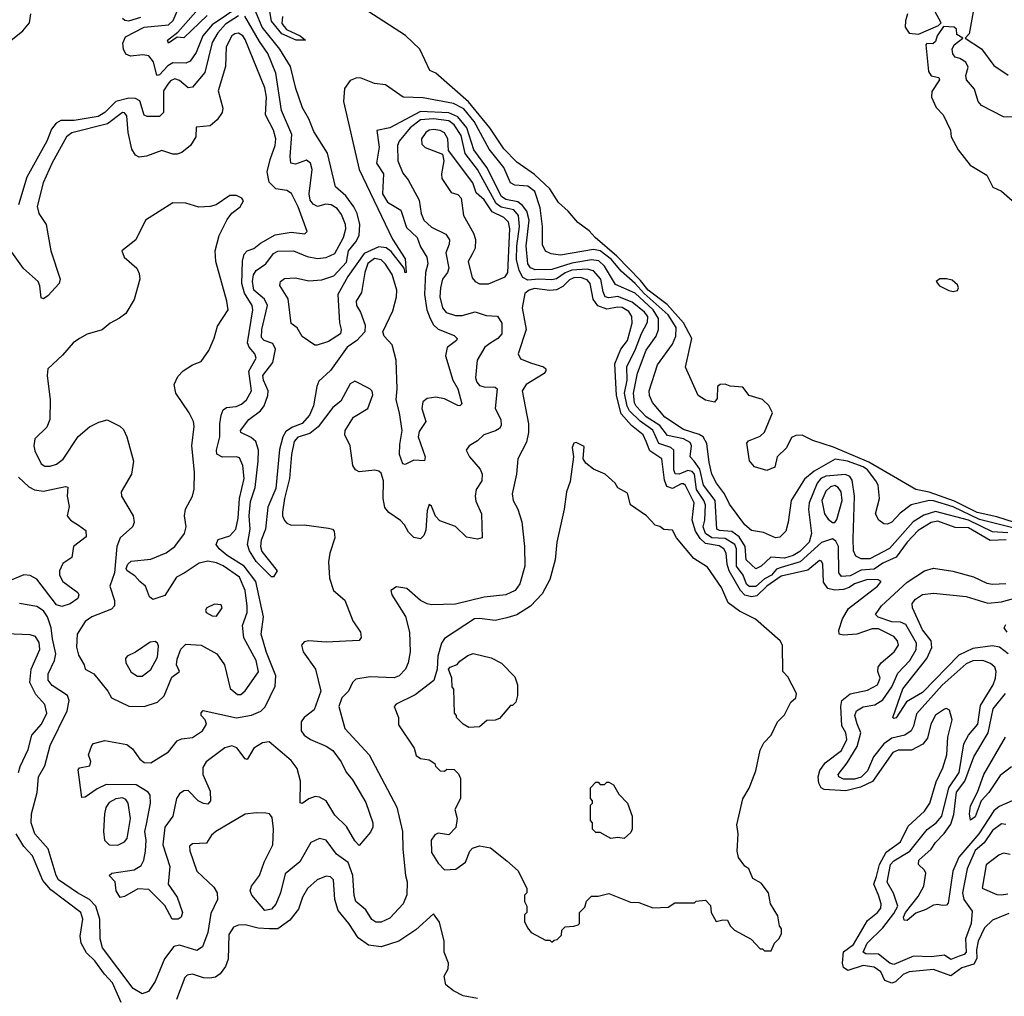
# Model space of a CAD drawing. Extents: x 2206940 to 2356632, y 511582 to 673215.
# Tile 108 of 228: x 2332507 to 2336999, y 538523 to 542979. Entities that reach past the tile are written whole.
import ezdxf

# ---------------------------------------------------------------- set-up
doc = ezdxf.new("R2010")
doc.units = 0

msp = doc.modelspace()

# ---------------------------------------------------------------- linework, layer by layer
at = {"layer": '0CON10XD'}
for points in [[(2333515, 543043.7), (2333384.9, 542955.1), (2333342, 542905), (2333311.4, 542828.6), (2333285, 542790), (2333265, 542780), (2333205, 542782.1), (2333182.3, 542767.7), (2333145, 542727.2), (2333135, 542723.8), (2333130, 542730), (2333117, 542787), (2333095, 542813.8), (2333068, 542818), (2333012.8, 542812.8), (2332991.4, 542821.4), (2332980.8, 542845), (2332977.4, 542872.6), (2332989.9, 542900.1), (2333075, 542944.6), (2333185, 542955.8), (2333206, 542975), (2333225, 543018.4)], [(2333362.2, 542997.8), (2333255, 542896), (2333225, 542898.5), (2333185, 542872.5), (2333181.1, 542885), (2333228.3, 542921.7), (2333345, 543054.3)], [(2332465.9, 542884.1), (2332521.4, 542928.6), (2332551.9, 542965), (2332557.8, 543005)], [(2333505, 542996.4), (2333445, 542957.8), (2333411, 542919), (2333384.5, 542875), (2333351.8, 542738.2), (2333295, 542670.4), (2333275, 542668.4), (2333235, 542701.2), (2333215, 542709.7), (2333195, 542700), (2333182, 542685), (2333162.5, 542655), (2333162.4, 542555), (2333145, 542537.8), (2333087.9, 542537.9), (2333075, 542543.5), (2333055, 542608.7), (2333035, 542619.7), (2333005, 542620.7), (2332945, 542606.1), (2332895, 542555.5), (2332865, 542538), (2332755, 542518.9), (2332695, 542519.2), (2332673, 542507), (2332651.2, 542478.8), (2332631, 542425), (2332539.4, 542260.6), (2332501.8, 542135)], [(2332975, 542985.7), (2332986.8, 542976.8), (2333004.4, 542974.4), (2333059.9, 542990.1)], [(2336309.5, 540610.5), (2336315.5, 540805.5), (2336305, 540877.8), (2336294.5, 540894.5), (2336273.8, 540903.8), (2336185, 540896.5), (2336161.6, 540885), (2336145, 540863.8), (2336108.2, 540775), (2336104.5, 540744.5), (2336119.3, 540635), (2336108.8, 540595), (2336065, 540553.3), (2336035, 540533.9), (2335995, 540521.5), (2335934, 540526), (2335890, 540485), (2335865, 540472.9), (2335821.5, 540515), (2335816.9, 540575), (2335789.5, 540619.5), (2335755, 540643.6), (2335698.7, 540648.7), (2335686.8, 540655), (2335679.3, 540785), (2335625.8, 540855.8), (2335608.9, 540928.9), (2335584.3, 540964.3), (2335565.8, 540985), (2335571.7, 541035), (2335565, 541050.3), (2335535, 541066.4), (2335461.2, 541081.2), (2335426.8, 541126.8), (2335365, 541167.6), (2335319.1, 541215), (2335311.6, 541231.6), (2335307.5, 541275), (2335325, 541366.5), (2335365, 541470.6), (2335410, 541535), (2335421.3, 541565), (2335420.8, 541615), (2335396.5, 541655), (2335315, 541731.6), (2335225, 541770.6), (2335174.7, 541854.7), (2335148.2, 541878.2), (2335115, 541882.8), (2335025, 541868.5), (2334935, 541838.6), (2334858, 541838), (2334837.2, 541847.2), (2334824.4, 541865), (2334817.4, 541947.4), (2334831.3, 542065), (2334819.5, 542105), (2334800.9, 542130.9), (2334778.4, 542148.4), (2334725, 542158.6), (2334705, 542172.4), (2334637.2, 542305), (2334578.6, 542385), (2334545.8, 542485.8), (2334505.6, 542535.6), (2334465, 542553.6), (2334335, 542560.4), (2334195.6, 542485.6), (2334136.1, 542473.9), (2334147, 542397), (2334134.8, 542325), (2334166.7, 542275), (2334162.3, 542185), (2334185, 542145.8), (2334245, 542109.6), (2334270.9, 542030.9), (2334320, 541985), (2334335, 541943.1), (2334364.4, 541895), (2334368, 541865), (2334358.4, 541825), (2334354, 541725), (2334364.5, 541655), (2334378.8, 541615), (2334395, 541587.1), (2334415, 541567.6), (2334488.5, 541538.5), (2334502.2, 541525), (2334499.1, 541515), (2334456.7, 541483.3), (2334448.5, 541445), (2334481.9, 541335), (2334506, 541295), (2334523.7, 541226.3), (2334515, 541216.7), (2334505, 541218.2), (2334445, 541248.7), (2334405, 541257.3), (2334365, 541250.9), (2334345, 541235.6), (2334341.8, 541205), (2334358.9, 541145), (2334329.3, 541100.7), (2334324.2, 541075), (2334355.7, 540984.3), (2334354.1, 540965.9), (2334305, 540969.1), (2334265, 540949.5), (2334255, 540952.9), (2334239.6, 540995), (2334240.8, 541040.8), (2334251.6, 541105), (2334240, 541185), (2334223.7, 541245), (2334228.3, 541295), (2334224.5, 541425), (2334205.6, 541495), (2334169.6, 541535), (2334163.8, 541555), (2334209.4, 541650.6), (2334226.2, 541715), (2334227.4, 541745), (2334206.4, 541816.4), (2334175, 541863.5), (2334155, 541882.9), (2334125, 541889.2), (2334095, 541866.9), (2334080.4, 541825), (2334065.7, 541735), (2334041.5, 541695), (2334043, 541675), (2334061, 541645), (2334082.1, 541585), (2334080.7, 541555), (2334044.3, 541515.7), (2333999.8, 541485), (2333925, 541377.9), (2333870.8, 541329.2), (2333861.5, 541305), (2333846.7, 541216.7), (2333828.9, 541175), (2333795, 541136.8), (2333750.7, 541119.3), (2333720.6, 541099.4), (2333707.3, 541075), (2333692.4, 541017.6), (2333675, 540840), (2333639, 540755), (2333628, 540655), (2333608.7, 540605), (2333605.8, 540575.8), (2333612, 540552), (2333681.2, 540465), (2333665, 540437.5), (2333655, 540436.7), (2333585, 540506.7), (2333554.4, 540555), (2333546.1, 540585), (2333558.4, 540655), (2333553.6, 540715), (2333559.3, 540780.7), (2333581.2, 540845), (2333594.9, 540965), (2333596.1, 541015), (2333584.5, 541054.5), (2333563.1, 541073.1), (2333515.7, 541095), (2333514.6, 541105), (2333552.5, 541155), (2333605, 541193.7), (2333622.2, 541217.8), (2333639.2, 541265), (2333640, 541285), (2333618.3, 541335), (2333616.5, 541355), (2333660.7, 541415), (2333674, 541475), (2333661.2, 541501.2), (2333621.2, 541515), (2333609.4, 541529.4), (2333611.1, 541565), (2333637, 541675), (2333623.6, 541703.6), (2333574.3, 541745), (2333569.1, 541785), (2333572.6, 541815), (2333585.2, 541835), (2333629.4, 541865), (2333665, 541911.6), (2333685, 541923), (2333755, 541923.8), (2333818.8, 541898.8), (2333865, 541889.4), (2333905, 541894.4), (2333945, 541912.8), (2333983.4, 541985), (2333994.1, 542024.1), (2333992.3, 542045), (2333975, 542089.6), (2333955, 542117.5), (2333928.1, 542135), (2333903.1, 542136.9), (2333865, 542126), (2333845, 542136.8), (2333831.9, 542155), (2333827, 542185), (2333841.1, 542295), (2333833.8, 542325), (2333815, 542337.5), (2333765, 542319.1), (2333743.5, 542325), (2333740.6, 542355), (2333748.3, 542455), (2333701, 542565), (2333674.8, 542735), (2333639, 542825), (2333600.2, 542880.2), (2333534.2, 542995)], [(2337055, 540655.6), (2336885, 540698), (2336765, 540756.2), (2336675, 540784.2), (2336655.1, 540784.9), (2336573.8, 540765), (2336522.9, 540727.1), (2336485, 540686.4), (2336465, 540676.7), (2336448.3, 540678.3), (2336425.4, 540695.4), (2336410.9, 540725), (2336429.2, 540795), (2336422.5, 540855), (2336412.5, 540875), (2336373.7, 540925), (2336355, 540939.6), (2336282.9, 540965), (2336226.4, 540973.6), (2336130.6, 540919.4), (2336087.1, 540882.9), (2336025.7, 540785), (2336012.9, 540687.1), (2336001.1, 540645), (2335975, 540617.5), (2335955, 540614.2), (2335899.8, 540639.8), (2335845, 540649.1), (2335815, 540674.6), (2335745, 540768.8), (2335722.4, 540815), (2335684.8, 540865), (2335664.8, 540905), (2335652.1, 540957.9), (2335641.2, 541045), (2335625.3, 541075), (2335606.7, 541086.7), (2335535, 541108.9), (2335450, 541165), (2335392.9, 541232.9), (2335379.6, 541265), (2335378.9, 541285), (2335415.9, 541404.1), (2335485, 541498), (2335499.7, 541535), (2335501.2, 541575), (2335465, 541632.8), (2335355, 541729), (2335315, 541775.1), (2335251.1, 541831.1), (2335207, 541885), (2335155.1, 541925.1), (2335125, 541931.1), (2334974, 541904), (2334930.8, 541910.8), (2334905, 541923.5), (2334891.7, 541951.7), (2334891.3, 542035), (2334881.2, 542121.2), (2334857.3, 542195), (2334825, 542220), (2334765, 542224.6), (2334745, 542234.5), (2334715.8, 542305), (2334648.3, 542388.3), (2334579.5, 542515), (2334533, 542573), (2334485, 542595.9), (2334347.8, 542622.2), (2334256.7, 542625), (2334175, 542681.4), (2334125, 542687.5), (2334065, 542712.7), (2334045, 542714), (2334015, 542701), (2333988.1, 542665), (2333984.3, 542605), (2334054.7, 542295.3), (2334207.2, 541977.2), (2334265, 541888), (2334270, 541825), (2334265, 541823.3), (2334260, 541845), (2334200.7, 541920.7), (2334178.6, 541938.6), (2334145, 541942), (2334077.9, 541912.1), (2334003.2, 541806.8), (2333957.5, 541725), (2333965.4, 541595.4), (2333973.5, 541565), (2333970, 541545), (2333915, 541510), (2333863.8, 541493.8), (2333853.8, 541493.8), (2333795, 541533.3), (2333773, 541573), (2333745, 541592.5), (2333732.1, 541705), (2333693.3, 541766.7), (2333695.8, 541785), (2333715, 541797.5), (2333765, 541801.8), (2333825, 541788.2), (2333885, 541791.8), (2333939.9, 541810.1), (2333996.8, 541873.2), (2334007.2, 541925), (2334039.8, 541965), (2334054.8, 541995), (2334058.7, 542045), (2334045.9, 542095), (2334030.5, 542125), (2333995, 542174.8), (2333946.7, 542216.7), (2333910.3, 542370.3), (2333848.4, 542468.4), (2333825, 542526.7), (2333796.1, 542576.1), (2333766.1, 542665), (2333742.6, 542765), (2333693.8, 542845), (2333613.4, 542945), (2333578.1, 543028.1)], [(2333705.8, 542994.2), (2333702, 542962), (2333723.8, 542933.8), (2333786.7, 542905), (2333810, 542885), (2333767.5, 542885), (2333702.2, 542915), (2333655, 542972.2), (2333646.6, 543025)], [(2337158.4, 540648.4), (2336965, 540711.3), (2336875, 540731.2), (2336771.8, 540781.8), (2336655, 540823.4), (2336595, 540834.9), (2336380.9, 540960.9), (2336218.5, 541028.5), (2336125, 541059.5), (2336075.9, 541084.1), (2336048, 541082), (2336027.5, 541072.5), (2336004.6, 541025.4), (2335962.2, 540985), (2335952, 540938), (2335915, 540921.4), (2335858.9, 540938.9), (2335836.8, 540966.8), (2335823.4, 541046.6), (2335832.2, 541057.8), (2335885, 541078.5), (2335905, 541096.9), (2335940.5, 541185), (2335925, 541218.9), (2335895, 541245.5), (2335834.7, 541264.7), (2335805, 541302.5), (2335747.6, 541307.6), (2335725, 541316.5), (2335701.9, 541315), (2335690, 541305), (2335689.2, 541250.8), (2335675.8, 541234.2), (2335635, 541242.5), (2335601.2, 541265), (2335544, 541394), (2335572.8, 541525), (2335535.2, 541595.2), (2335460.1, 541680.1), (2335373.9, 541745), (2335339, 541789), (2335230.2, 541900.2), (2335131.5, 541985), (2335105, 542015.2), (2335052.9, 542052.9), (2335009.1, 542105), (2334965.2, 542145.2), (2334925, 542206.9), (2334855, 542272.4), (2334775, 542329), (2334715, 542389.5), (2334650.7, 542485), (2334554.6, 542604.6), (2334405, 542735.3), (2334377.7, 542747.7), (2334331.8, 542845), (2334266.9, 542906.9), (2334095, 543017.5)], [(2336557.5, 543005), (2336547, 542973), (2336546.7, 542945), (2336565, 542917.5), (2336606.4, 542913.6), (2336698.3, 542951.7), (2336710, 542965), (2336682.5, 543015)], [(2336856.2, 543015), (2336837.5, 542915), (2336820, 542895), (2336895, 542846.2), (2336950.3, 542770.3), (2337016.4, 542726.4)], [(2337074.2, 542534.2), (2336995, 542536.2), (2336895, 542587.5), (2336880, 542605), (2336862.3, 542662.3), (2336826.7, 542705), (2336823.3, 542725), (2336833, 542763), (2336822.5, 542785), (2336795, 542802.5), (2336775, 542807.5), (2336763, 542823), (2336760, 542845), (2336770, 542865), (2336810, 542895), (2336781.7, 542911.7), (2336780, 542935), (2336770, 542945), (2336721.7, 542948.3), (2336692.5, 542905), (2336685, 542880), (2336671.7, 542868.3), (2336645, 542870), (2336640, 542865), (2336652.3, 542742.3), (2336665, 542722.5), (2336700, 542715), (2336702.5, 542705), (2336668.3, 542651.7), (2336666, 542625), (2336688.3, 542578.3), (2336720, 542545), (2336752.5, 542475), (2336756.7, 542445), (2336788, 542385), (2336843.3, 542315), (2336919.5, 542269.5), (2336946.7, 542215), (2336985, 542196.2), (2337035, 542154)], [(2335315.8, 541475.8), (2335342.7, 541547.3), (2335370.9, 541599.1), (2335372.3, 541625), (2335357.1, 541645), (2335300.2, 541690.2), (2335235, 541715.4), (2335195, 541709.5), (2335177.5, 541715), (2335167.7, 541737.7), (2335158.2, 541795), (2335125, 541832.6), (2335095, 541840.7), (2335025, 541835.7), (2334995, 541824.5), (2334955, 541797), (2334935, 541792.2), (2334875.3, 541795.3), (2334825, 541790), (2334802.4, 541802.4), (2334785.5, 541835), (2334773.8, 541885), (2334774.6, 541945), (2334787.5, 542035), (2334781.6, 542085), (2334760.9, 542110.9), (2334703.5, 542123.5), (2334680.2, 542140.2), (2334595, 542295.6), (2334539.1, 542369.1), (2334520.2, 542450.2), (2334488.6, 542498.6), (2334465, 542517.7), (2334395, 542527.3), (2334335, 542522.3), (2334288.3, 542485), (2334237.2, 542425), (2334230.5, 542405), (2334231.9, 542335), (2334255, 542278.1), (2334278.4, 542248.4), (2334329.6, 542155), (2334338.8, 542095), (2334350.4, 542065), (2334385, 542033.1), (2334450, 542000), (2334467.3, 541975), (2334466.4, 541955), (2334451.1, 541915), (2334464.8, 541845), (2334457.8, 541825), (2334434.8, 541795), (2334425.6, 541755), (2334423, 541715), (2334435.3, 541665), (2334452.8, 541642.8), (2334495, 541628.7), (2334525, 541629.7), (2334585, 541645.9), (2334635, 541629.7), (2334686, 541626), (2334705.9, 541595), (2334705.4, 541545.4), (2334688.2, 541525), (2334655.5, 541505), (2334629.3, 541485), (2334593.3, 541425), (2334586.7, 541345), (2334592.2, 541325), (2334605, 541310.6), (2334625, 541303.5), (2334675, 541303.1), (2334685.4, 541295.4), (2334676.5, 541205), (2334701.3, 541155), (2334702.4, 541127.6), (2334695, 541114.5), (2334676.8, 541103.2), (2334624, 541085), (2334595, 541057.1), (2334556.7, 541035), (2334543.8, 541015), (2334559.2, 540985), (2334608, 540928), (2334616.4, 540905), (2334615.6, 540875), (2334589.4, 540835), (2334584.5, 540805), (2334587.1, 540782.9), (2334613.4, 540725), (2334616.5, 540615), (2334595, 540608.7), (2334545, 540618.5), (2334495, 540666.9), (2334423.1, 540693.1), (2334403.6, 540713.6), (2334385, 540760), (2334375, 540766.7), (2334365, 540740), (2334360, 540650), (2334350.8, 540625), (2334335, 540610), (2334305, 540616), (2334280.4, 540640.4), (2334262.2, 540675), (2334243.9, 540693.9), (2334190.7, 540730.7), (2334172.7, 540752.7), (2334164.1, 540794.1), (2334166.8, 540875), (2334155, 540909.4), (2334145, 540919.1), (2334126.8, 540923.2), (2334055, 540915.6), (2334038, 540925), (2334025.7, 540945), (2334013.8, 541035), (2333990, 541085), (2333991.2, 541105), (2334028.8, 541165), (2334095, 541205.7), (2334117, 541267), (2334114.2, 541284.2), (2334104.3, 541294.3), (2334035, 541330), (2334015, 541317.5), (2333971.5, 541238.5), (2333935, 541209.2), (2333869, 541121), (2333829.5, 541090.5), (2333775.2, 541074.8), (2333758.1, 541055), (2333746, 540995), (2333737.9, 540885), (2333714.3, 540795), (2333705, 540732.5), (2333705.3, 540715.3), (2333715, 540694.3), (2333725, 540681.9), (2333745, 540672.2), (2333805, 540673.6), (2333915, 540658.6), (2333934.3, 540654.3), (2333942, 540645), (2333944.4, 540615), (2333920.9, 540545), (2333915.5, 540505), (2333920.6, 540430.6), (2333938, 540375), (2333990.2, 540330.2), (2334026.5, 540236.5), (2334062, 540185), (2334065, 540160), (2334055, 540146.7), (2333905, 540139.6), (2333825, 540144.8), (2333805, 540139.7), (2333792.4, 540125), (2333799.4, 540095), (2333856, 540015), (2333880.5, 539915), (2333849.8, 539830.2), (2333805, 539794.7), (2333790.5, 539775), (2333791.2, 539735), (2333804.5, 539715), (2333833.3, 539695), (2333904.3, 539665), (2333935, 539645.4), (2333972.5, 539592.5), (2333995.3, 539545.3), (2334025, 539510.6), (2334085, 539408.1), (2334118, 539315), (2334117.7, 539295), (2334107.6, 539272.4), (2334055, 539211.2), (2334035, 539232), (2333997.9, 539297.9), (2333945, 539349.1), (2333904.5, 539414.5), (2333875, 539431.6), (2333855, 539434.7), (2333825.2, 539424.8), (2333795, 539402.5), (2333785.8, 539405.8), (2333787.5, 539505), (2333772.6, 539562.6), (2333745, 539598.9), (2333645, 539683.8), (2333615, 539679.2), (2333575, 539654.6), (2333545, 539602.9), (2333535, 539606.7), (2333497.3, 539657.3), (2333475, 539666.7), (2333443, 539657), (2333357, 539593), (2333342.4, 539567.6), (2333341.6, 539535), (2333375, 539458.8), (2333377.8, 539415), (2333365, 539400), (2333345, 539402.1), (2333321.1, 539415), (2333275, 539461.5), (2333255, 539460), (2333235, 539447.3), (2333221.4, 539425), (2333205.2, 539345), (2333169.1, 539295), (2333159.3, 539215), (2333190.8, 539115), (2333184, 539035), (2333225.4, 538975), (2333248.9, 538905), (2333242.5, 538885), (2333228.8, 538875), (2333202, 538875), (2333168.1, 538938.1), (2333095, 539010.3), (2333045, 539012.8), (2332985, 538978.9), (2332964.4, 538974.4), (2332946.2, 539005), (2332942.5, 539045), (2332914.2, 539075), (2332927.5, 539085), (2333029.4, 539100.6), (2333060.3, 539119.7), (2333072.8, 539145), (2333080.5, 539185), (2333083.5, 539235), (2333077.7, 539275), (2333085, 539308.1), (2333103.3, 539405), (2333101.5, 539441.5), (2333092.2, 539455), (2333037.7, 539487.7), (2332901, 539489), (2332859.7, 539470.3), (2332805, 539431.2), (2332790, 539430), (2332773.8, 539556.2), (2332780, 539565), (2332826, 539575), (2332831.2, 539595), (2332820, 539625), (2332835, 539667.5), (2332843.8, 539676.2), (2332895, 539690), (2332995, 539672.5), (2333021.5, 539651.5), (2333055, 539604.4), (2333075, 539590.5), (2333105, 539589.1), (2333185, 539638), (2333225, 539688.9), (2333245, 539698.2), (2333295, 539704), (2333340, 539735), (2333358.6, 539765), (2333352, 539785), (2333334, 539805), (2333334.1, 539815.9), (2333343.2, 539826.8), (2333495, 539794.4), (2333564.8, 539805.2), (2333606.6, 539823.4), (2333626.1, 539843.9), (2333671.9, 539938.1), (2333675.5, 539985), (2333632.4, 540092.4), (2333608.5, 540175), (2333619.3, 540255), (2333584.6, 540415), (2333531.4, 540485), (2333453.6, 540535), (2333416.4, 540565), (2333402.5, 540585), (2333412.3, 540607.7), (2333465.5, 540624.5), (2333493, 540655), (2333503.9, 540705), (2333508.9, 540795), (2333531.3, 540885), (2333525.2, 540945.2), (2333509.2, 540979.2), (2333495, 540985.2), (2333432.5, 540982.5), (2333406.7, 540996.7), (2333404.2, 541015), (2333419.7, 541075), (2333420.2, 541135), (2333425.2, 541174.8), (2333435, 541199.5), (2333450.4, 541209.6), (2333494, 541214), (2333518.2, 541225), (2333540.8, 541245), (2333564.7, 541285.3), (2333551.5, 541375), (2333585.8, 541435), (2333580, 541455), (2333553.8, 541485), (2333546.2, 541505), (2333570.6, 541655), (2333566.8, 541675), (2333531.9, 541731.9), (2333519.3, 541775), (2333523.3, 541876.7), (2333531.1, 541908.9), (2333545, 541924.4), (2333575, 541935.6), (2333605, 541960), (2333672.7, 541997.3), (2333745, 542010.2), (2333807.9, 542002.1), (2333817.8, 542012.2), (2333777.5, 542125), (2333746.2, 542186.2), (2333725, 542199.8), (2333675, 542207.8), (2333645, 542237.9), (2333636.3, 542285), (2333649.3, 542340.7), (2333672, 542405), (2333674.4, 542435), (2333665, 542475.5), (2333627.5, 542545), (2333632.6, 542625), (2333625, 542667.5), (2333535, 542888.9), (2333524.6, 542905), (2333505, 542917.8), (2333487.5, 542915), (2333475, 542905.3), (2333448.6, 542855), (2333445.8, 542765), (2333411.8, 542655), (2333432.7, 542575), (2333430.4, 542555), (2333408, 542522), (2333375, 542494.4), (2333312, 542488), (2333310, 542445), (2333285.3, 542404.7), (2333246.3, 542373.7), (2333225, 542365.4), (2333205, 542365.4), (2333155, 542382.5), (2333085, 542356.1), (2333052, 542352), (2333035, 542360.6), (2333017.5, 542387.5), (2333001.2, 542465), (2332995, 542540), (2332985, 542554.4), (2332975, 542555.3), (2332906.9, 542503.1), (2332745, 542463.3), (2332720.4, 542445), (2332655, 542325.5), (2332613, 542235), (2332586.4, 542126.4), (2332593.3, 542095), (2332626.9, 542045), (2332649.2, 541925), (2332691.2, 541795), (2332686.7, 541775), (2332635, 541718.9), (2332615, 541705.8), (2332605, 541710), (2332599.2, 541765), (2332590.5, 541785), (2332523.9, 541843.9), (2332455, 541939.2)], [(2334605, 541773.3), (2334645, 541774.5), (2334720.8, 541805), (2334733.1, 541825), (2334742.6, 542025), (2334736.2, 542055), (2334715.7, 542075.7), (2334662.2, 542102.2), (2334625, 542157.5), (2334589.1, 542189.1), (2334573.1, 542235), (2334462.1, 542382.1), (2334459.2, 542435), (2334445, 542462.1), (2334425, 542473.6), (2334395, 542478), (2334375, 542475.3), (2334358.8, 542465), (2334340, 542435), (2334340.7, 542410.7), (2334356.2, 542396.2), (2334435.9, 542365.9), (2334441.1, 542335), (2334430.4, 542275), (2334432.5, 542255), (2334475, 542190), (2334505, 542181.4), (2334520, 542165), (2334532, 542085), (2334577.1, 542005), (2334586.1, 541976.1), (2334583.9, 541936.1), (2334570.5, 541909.5), (2334552.9, 541875), (2334570.9, 541800.9), (2334583.8, 541785), (2334605, 541773.3)], [(2333075, 539844.7), (2333135, 539865.3), (2333165, 539893.6), (2333200.4, 539979.6), (2333236.2, 540005), (2333222.6, 540035), (2333225, 540062), (2333242.4, 540107.6), (2333265, 540129.6), (2333335, 540125.4), (2333405.2, 540085.2), (2333440.4, 540035), (2333467.1, 539927.1), (2333500, 539900), (2333515, 539900.6), (2333535, 539916.7), (2333596, 540004), (2333585.9, 540055), (2333528.8, 540158.8), (2333523.7, 540215), (2333543.8, 540275), (2333544.8, 540305), (2333534.8, 540375), (2333510, 540435), (2333435, 540487.2), (2333405, 540500.4), (2333365, 540508.1), (2333325, 540499.5), (2333256.7, 540453.3), (2333221.4, 540435), (2333168.7, 540351.3), (2333114.3, 540334.3), (2333099.2, 540345), (2333080.6, 540395), (2333054.3, 540415), (2333032.2, 540442.2), (2332996.7, 540465), (2332992, 540475), (2333000, 540495), (2333015, 540509.2), (2333105, 540517.5), (2333175, 540546.7), (2333215, 540575.4), (2333259.1, 540635), (2333266, 540665), (2333258.9, 540715), (2333262.5, 540745), (2333294.7, 540805.3), (2333302.7, 540837.3), (2333303.4, 540915), (2333292.5, 541035), (2333302.5, 541122.5), (2333299.4, 541145), (2333280, 541185), (2333219.1, 541275), (2333211.2, 541315), (2333228.5, 541351.5), (2333252.6, 541377.4), (2333295, 541404.2), (2333335, 541420), (2333370.2, 541469.8), (2333394.4, 541525.6), (2333408.8, 541581.2), (2333457.1, 541655), (2333452.2, 541695), (2333400.9, 541875), (2333397.8, 541925), (2333416.3, 541993.7), (2333452.7, 542067.3), (2333474.1, 542095.9), (2333512.5, 542125), (2333527, 542153), (2333520, 542165), (2333495, 542176.7), (2333465, 542176.2), (2333402.5, 542135), (2333375, 542126), (2333324.3, 542124.3), (2333265, 542141.2), (2333205, 542143.8), (2333080, 542065), (2333036, 541975), (2332972.5, 541925), (2332983.8, 541895), (2333041.4, 541845), (2333051.7, 541821.7), (2333054.4, 541795), (2333028.3, 541701.7), (2332991.3, 541638.7), (2332962.6, 541617.4), (2332920, 541595), (2332883.3, 541563.3), (2332815, 541544.3), (2332778.8, 541525), (2332751.2, 541505), (2332702.1, 541447.9), (2332634.5, 541385.5), (2332631.4, 541355), (2332646, 541245), (2332643.6, 541155), (2332630.9, 541119.1), (2332575, 541066), (2332570.5, 541035), (2332575, 541011.2), (2332605, 540952), (2332621.4, 540941.4), (2332645, 540941.2), (2332675, 540951.8), (2332705, 540973.8), (2332772.8, 541077.2), (2332825, 541121.1), (2332867.1, 541142.9), (2332905, 541153.9), (2332962.9, 541125), (2332979.5, 541109.5), (2332995.9, 541075.9), (2333025.4, 540964.6), (2333016.2, 540905), (2332970, 540825), (2332971.1, 540805), (2332995, 540764.3), (2333023.6, 540715), (2333029.1, 540685), (2333021.8, 540665), (2332965.3, 540615), (2332950, 540575), (2332939.1, 540455), (2332917.6, 540395), (2332938.9, 540328.9), (2332939.2, 540305), (2332925, 540289.8), (2332835, 540255.2), (2332805, 540233.1), (2332768.8, 540175), (2332765.6, 540115.6), (2332775, 540079.4), (2332801.1, 540035), (2332805.6, 540015), (2332845.5, 539995), (2332909.2, 539915), (2332925, 539884.6), (2333005, 539846.2), (2333075, 539844.7)], [(2336314.7, 540405.3), (2336291.4, 540388.6), (2336265, 540379.7), (2336225, 540375.7), (2336194, 540384), (2336173.3, 540413.3), (2336170.8, 540495), (2336165, 540509.2), (2336155, 540511.1), (2336102.4, 540467.6), (2335980.4, 540439.6), (2335915, 540395.1), (2335869.6, 540350.4), (2335845, 540345.1), (2335814.1, 540354.1), (2335794.8, 540374.8), (2335743.5, 540465), (2335734.1, 540495), (2335729.5, 540545), (2335719, 540565), (2335697.9, 540577.9), (2335635, 540588.7), (2335611.3, 540611.3), (2335589.1, 540645), (2335574.6, 540695), (2335583.7, 540775), (2335543.5, 540853.5), (2335535, 540861.3), (2335525, 540860.8), (2335485, 540840), (2335459.2, 540849.2), (2335448.7, 540878.7), (2335435.9, 540975), (2335381.6, 541011.6), (2335365, 541054.4), (2335351, 541085), (2335297, 541127), (2335251, 541181), (2335229.5, 541265), (2335221.3, 541408.7), (2335249.4, 541475), (2335279.3, 541515), (2335301.2, 541595), (2335299, 541625), (2335285, 541648.1), (2335255, 541665.6), (2335235, 541668), (2335185, 541657.7), (2335143.8, 541673.8), (2335123.5, 541703.5), (2335109.3, 541775), (2335095, 541792.6), (2335065, 541802.1), (2335035, 541801.3), (2335015, 541792.5), (2334985, 541761.1), (2334955, 541746.5), (2334925, 541743.3), (2334855, 541752.2), (2334830.4, 541745), (2334810.5, 541729.5), (2334799.1, 541665), (2334816.8, 541565), (2334780, 541455), (2334791.7, 541431.7), (2334841.2, 541411.2), (2334896.7, 541395), (2334906.6, 541386.6), (2334907.3, 541377.3), (2334899.2, 541365), (2334817.3, 541315), (2334799.6, 541285), (2334827.2, 541135), (2334828.2, 541095), (2334818.8, 541051.2), (2334779.5, 540975), (2334773.2, 540905), (2334752.9, 540815), (2334757.3, 540785), (2334779.1, 540745), (2334797.8, 540687.8), (2334809.7, 540575), (2334811.8, 540485), (2334788.9, 540405), (2334767.3, 540375), (2334725, 540354.8), (2334625, 540343.5), (2334495, 540311.9), (2334385, 540308.7), (2334365, 540313.3), (2334335, 540329.6), (2334273.3, 540383.3), (2334225, 540391.1), (2334200, 540375), (2334204.4, 540355), (2334266.3, 540256.3), (2334285.3, 540185), (2334287.8, 540095), (2334279.1, 540045), (2334266.1, 540015), (2334237.5, 539985), (2334215, 539975.9), (2334105, 539980.3), (2334040, 539970), (2334025.6, 539955), (2334006.9, 539915), (2333976.7, 539885), (2333962.3, 539845), (2333990.4, 539745), (2334101.5, 539625), (2334226.4, 539386.4), (2334253.2, 539275), (2334254.1, 539195), (2334266.8, 539075), (2334273.8, 539045), (2334273.3, 538986.7), (2334255.5, 538945), (2334195, 538880.4), (2334155, 538860.8), (2334131.7, 538861.7), (2334113.8, 538873.8), (2334085, 538917.7), (2334040.7, 538955), (2334033.1, 538983.1), (2334026.5, 539075), (2334005, 539134.1), (2333951.9, 539171.9), (2333905, 539236.2), (2333875, 539243.5), (2333835, 539225.5), (2333785, 539136.7), (2333718.1, 539081.9), (2333696.5, 538995), (2333675, 538943.1), (2333655, 538920), (2333625, 538915.4), (2333565.5, 538985), (2333557.5, 539005), (2333563.8, 539025), (2333600.5, 539075), (2333622.1, 539135), (2333661.8, 539215), (2333664.3, 539285), (2333658.3, 539338.3), (2333645.6, 539355), (2333629, 539359), (2333585, 539360.5), (2333535, 539353.5), (2333401.9, 539275), (2333382.2, 539257.8), (2333358.2, 539221.8), (2333295, 539218.5), (2333282, 539208), (2333283.2, 539186.8), (2333314.7, 539094.7), (2333391.7, 539021.7), (2333407.7, 538995), (2333409.1, 538965), (2333378.9, 538901.1), (2333365.2, 538814.8), (2333341.1, 538748.9), (2333315, 538731.8), (2333235, 538756.7), (2333209.8, 538750.2), (2333166.5, 538693.5), (2333125, 538590.6), (2333094.7, 538545.3), (2333065, 538534.6), (2333025, 538558.9), (2332885, 538743.8), (2332873.9, 538785), (2332872.5, 538875), (2332853.7, 538933.7), (2332825, 538965.2), (2332770, 538995), (2332684.3, 539055), (2332672.4, 539075), (2332636.5, 539196.5), (2332576.3, 539265), (2332558.5, 539315), (2332560, 539355), (2332587, 539453), (2332591.7, 539525), (2332621.5, 539575), (2332645, 539667.8), (2332722.9, 539825), (2332732.6, 539872.6), (2332724.5, 539895), (2332655, 539941.4), (2332636.3, 539965), (2332636.7, 539995), (2332665.1, 540054.9), (2332671.6, 540085), (2332656.3, 540153.7), (2332649.6, 540205), (2332633.8, 540255), (2332615, 540281.7), (2332585, 540302.1), (2332505, 540315.2)], [(2336765, 541739.2), (2336785, 541744), (2336789.2, 541755), (2336785, 541770), (2336760.6, 541790.6), (2336735, 541797.1), (2336705, 541796), (2336687.5, 541785), (2336703.3, 541765), (2336745, 541742.9), (2336765, 541739.2)], [(2337006.4, 540606.4), (2336933.5, 540603.5), (2336835, 540660.7), (2336775, 540661.6), (2336695, 540691.4), (2336665, 540684.2), (2336605, 540648.9), (2336555, 540594.8), (2336505, 540526.7), (2336445, 540499.5), (2336405, 540471.6), (2336345, 540467.1), (2336295, 540441.6), (2336255, 540438.3), (2336244.1, 540455), (2336241.5, 540575), (2336230.2, 540600.2), (2336215, 540610.8), (2336165, 540593.6), (2336067.7, 540505), (2335980.8, 540479.2), (2335958.5, 540471.5), (2335935.8, 540444.2), (2335905, 540428.3), (2335865, 540393.4), (2335835, 540392.2), (2335822.9, 540402.9), (2335807.1, 540445), (2335777, 540485), (2335776.7, 540565), (2335768.7, 540585), (2335725, 540612.4), (2335664.2, 540614.2), (2335636, 540635), (2335624.6, 540665), (2335632.4, 540695), (2335634.9, 540765), (2335628, 540785), (2335593.5, 540835), (2335584.5, 540905), (2335575, 540917.3), (2335555, 540922.3), (2335515, 540905.2), (2335497, 540907), (2335491, 540925), (2335490.9, 541015), (2335477.4, 541027.4), (2335422.3, 541045), (2335395, 541106.2), (2335336.9, 541146.9), (2335288.7, 541195), (2335277.7, 541215), (2335266.5, 541275), (2335278.5, 541335), (2335276.5, 541395), (2335315.8, 541475.8)], [(2335935, 538730), (2335950, 538765), (2335970, 538785), (2335981.7, 538808.3), (2335981.7, 538831.7), (2335972.5, 538845), (2335965, 538890), (2335931.2, 538945), (2335923.3, 538995), (2335889.7, 539039.7), (2335850.5, 539060.5), (2335832.5, 539105), (2335815, 539117.5), (2335786.1, 539156.1), (2335780, 539185), (2335783.8, 539265), (2335778, 539305), (2335806.1, 539423.9), (2335835, 539472.5), (2335865, 539552.5), (2335884.5, 539645.5), (2335900.9, 539679.1), (2335935.5, 539714.5), (2335963.8, 539775), (2335995, 539806.7), (2336024.2, 539865.8), (2336046.7, 539885), (2336050, 539905), (2336010.7, 539980.7), (2335987.5, 540005), (2335986.7, 540125), (2335976.7, 540145), (2335863.6, 540243.6), (2335790.7, 540280.7), (2335738.9, 540318.9), (2335708.1, 540388.1), (2335645, 540481.4), (2335581.4, 540521.4), (2335502.5, 540615), (2335485, 540650), (2335445, 540652.5), (2335427, 540667), (2335405, 540672.5), (2335365.8, 540715.8), (2335293.3, 540765), (2335279.3, 540819.3), (2335235, 540842.5), (2335222.5, 540865), (2335177.5, 540905), (2335125, 540927.5), (2335090, 540955), (2335077.5, 540975), (2335081.7, 541031.7), (2335045, 541050), (2335033.9, 541046.1), (2335027, 541027), (2335033.3, 540985), (2335017.7, 540872.3), (2335000.8, 540825), (2334990.6, 540745), (2334956.7, 540595), (2334949.5, 540515), (2334924.6, 540425), (2334890.3, 540359.7), (2334836.9, 540303.1), (2334775, 540263.6), (2334729.3, 540249.3), (2334675, 540237.1), (2334605, 540247.3), (2334581.2, 540245), (2334445, 540155.8), (2334430.8, 540135), (2334414.5, 540075), (2334411.2, 540015), (2334395.8, 539964.2), (2334311.2, 539898.8), (2334223.6, 539856.4), (2334214.3, 539845), (2334234, 539795), (2334235, 539762.5), (2334305.8, 539655), (2334315, 539622.5), (2334335, 539607.5), (2334375, 539602.5), (2334400, 539585), (2334403.6, 539573.6), (2334425, 539552.5), (2334445, 539550), (2334455, 539560), (2334488.3, 539558.3), (2334508.3, 539538.3), (2334517, 539517), (2334517.5, 539425), (2334492.5, 539375), (2334502.5, 539335), (2334497, 539293), (2334465, 539260), (2334415, 539267.5), (2334400.7, 539259.3), (2334383.3, 539235), (2334385, 539180), (2334415, 539130), (2334445, 539100), (2334497, 539103), (2334540, 539135), (2334560, 539185), (2334571.7, 539198.3), (2334605, 539210), (2334655, 539200), (2334728.3, 539141.7), (2334780, 539095), (2334820, 539015), (2334820, 538995), (2334810, 538985), (2334810, 538955), (2334820, 538935), (2334820, 538905), (2334810, 538895), (2334810, 538865), (2334822.5, 538835), (2334840, 538815), (2334905, 538780), (2334925, 538780), (2334935, 538770), (2334945, 538780), (2334958.3, 538781.7), (2334978.3, 538801.7), (2334980, 538825), (2334995, 538840), (2335035, 538842.5), (2335055, 538850), (2335060, 538855), (2335060, 538905), (2335085, 538930), (2335093, 538957), (2335115, 538980), (2335145, 538980), (2335195, 538992.5), (2335293, 538953), (2335331.7, 538951.7), (2335395, 538927.5), (2335465, 538930), (2335495, 538950), (2335585, 538950), (2335593, 538957), (2335635, 538962.5), (2335657.7, 538937.7), (2335661.2, 538905), (2335683.9, 538863.9), (2335715, 538872.5), (2335735, 538870), (2335747.5, 538845), (2335767.5, 538825), (2335843.6, 538783.6), (2335885, 538740), (2335895, 538740), (2335905, 538730), (2335935, 538730)], [(2332501.5, 540891.5), (2332548.3, 540848.3), (2332574.5, 540834.5), (2332615, 540827.6), (2332715, 540848.9), (2332726.7, 540846.7), (2332723.8, 540805), (2332732.6, 540757.4), (2332722.5, 540715), (2332738.1, 540695), (2332775, 540673.1), (2332808.8, 540648.8), (2332810.4, 540619.6), (2332751.4, 540575), (2332744.4, 540525.6), (2332702.9, 540497.1), (2332687.5, 540465), (2332688, 540445), (2332704.1, 540415), (2332771.4, 540365), (2332775.7, 540355), (2332771.5, 540338.5), (2332736.7, 540313.3), (2332698.5, 540301.5), (2332675, 540309), (2332585, 540426.4), (2332555, 540442.9), (2332525, 540446), (2332445, 540412.9)], [(2336215, 540684.3), (2336225, 540685.6), (2336235, 540698.6), (2336258.2, 540785), (2336254, 540825), (2336240.6, 540845), (2336225, 540853), (2336205, 540847.8), (2336185, 540828), (2336166.6, 540785), (2336178.4, 540725), (2336195, 540700), (2336215, 540684.3)], [(2337015, 540637.8), (2336945, 540642.7), (2336835, 540695.8), (2336685, 540735.1), (2336631.3, 540718.7), (2336582.1, 540687.9), (2336475, 540565.8), (2336385, 540518.7), (2336345, 540518.7), (2336320.7, 540530.7), (2336311, 540555), (2336309.5, 540610.5)], [(2337005, 539307.2), (2336985, 539309.6), (2336945, 539280), (2336906, 539224), (2336865, 539188.1), (2336828.8, 539105), (2336807.6, 538995), (2336814.5, 538965), (2336851.4, 538911.4), (2336846.9, 538855), (2336821.9, 538785), (2336824.8, 538725), (2336816, 538714), (2336793.1, 538706.9), (2336755, 538691), (2336725, 538711.2), (2336665, 538703.6), (2336583.9, 538706.1), (2336495, 538667.6), (2336476.2, 538675), (2336425.2, 538715.2), (2336367.2, 538717.2), (2336354.3, 538725), (2336372.8, 538765), (2336445, 538836.2), (2336495, 538900.6), (2336512.7, 538935), (2336493.7, 538993.7), (2336463.6, 539043.6), (2336480, 539125), (2336495, 539141.2), (2336567.4, 539185), (2336645.9, 539284.1), (2336688, 539315), (2336713.9, 539345), (2336745.3, 539475), (2336792.2, 539545), (2336813.8, 539675), (2336834.4, 539715), (2336878.1, 539765), (2336889.7, 539850.3), (2336948.1, 539945), (2336958.7, 539975), (2336961.2, 540005), (2336955, 540025.6), (2336935, 540041.5), (2336900, 540055), (2336855, 540053), (2336825, 540039.7), (2336715, 539942.7), (2336597.8, 539812.2), (2336584.9, 539755.1), (2336573.1, 539735), (2336545, 539715.1), (2336485, 539701.1), (2336448.2, 539675), (2336402.3, 539615), (2336375, 539552), (2336345, 539522.6), (2336315, 539514.6), (2336265, 539513.4), (2336243.9, 539525), (2336240.4, 539535), (2336282.2, 539587.8), (2336326.8, 539663.2), (2336343.6, 539725), (2336327, 539767), (2336316.9, 539805), (2336323.9, 539826.1), (2336355, 539843.9), (2336407.4, 539852.6), (2336445, 539876), (2336485.1, 539934.9), (2336512.9, 539997.1), (2336567.8, 540055), (2336596.9, 540105), (2336597.8, 540135), (2336549.8, 540219.8), (2336525, 540230.1), (2336485, 540231), (2336422.3, 540252.3), (2336410.8, 540265), (2336437.8, 540305), (2336555, 540412.4), (2336635, 540464.8), (2336675, 540475.8), (2336763.2, 540463.2), (2336857.5, 540437.5), (2336918.7, 540408.7), (2336944, 540404), (2337005, 540406.5)], [(2337019.1, 538900.9), (2336945, 538871), (2336908.6, 538835), (2336879, 538775), (2336871.7, 538735), (2336872.6, 538695), (2336859.5, 538670.5), (2336805, 538652.5), (2336755, 538616.4), (2336675.4, 538645.4), (2336565, 538634.5), (2336537.7, 538622.3), (2336501.5, 538588.5), (2336485, 538582.6), (2336453, 538595), (2336435.9, 538635), (2336405, 538656.1), (2336355, 538663), (2336285, 538641.3), (2336265.2, 538655), (2336260, 538675), (2336264.6, 538725.4), (2336311, 538759), (2336375, 538869.6), (2336420.4, 538905), (2336435.3, 538925), (2336436, 538945), (2336425.2, 538985), (2336403.4, 539035), (2336415, 539070), (2336429.8, 539125), (2336459.6, 539180.4), (2336525, 539227.9), (2336560.3, 539299.7), (2336635, 539367.9), (2336659.3, 539405), (2336687.7, 539502.3), (2336717.6, 539565), (2336736.4, 539625), (2336740.9, 539705), (2336760, 539785), (2336748.3, 539828.3), (2336735, 539836.2), (2336725, 539833.8), (2336685, 539805.6), (2336663.3, 539765), (2336648.4, 539701.6), (2336627, 539673), (2336575, 539645.8), (2336515, 539646.7), (2336489.2, 539635), (2336397.4, 539502.6), (2336342.2, 539477.8), (2336275, 539460.9), (2336176, 539466), (2336163.4, 539475), (2336152.4, 539495), (2336149.8, 539525), (2336157, 539553), (2336181, 539589), (2336255, 539645.3), (2336279.5, 539695), (2336276.1, 539725), (2336257.4, 539757.4), (2336252, 539845), (2336257.7, 539872.3), (2336295, 539903.7), (2336375, 539920.3), (2336420.4, 539945), (2336431.8, 539975), (2336422.2, 540005), (2336423.1, 540025), (2336436.7, 540045), (2336496.5, 540095), (2336516.2, 540125), (2336510.9, 540145), (2336494.4, 540165), (2336425, 540199.7), (2336395, 540199), (2336325, 540175.5), (2336265, 540170.5), (2336244.5, 540175), (2336243.1, 540193.1), (2336260, 540245), (2336288, 540292), (2336419.4, 540395), (2336437.1, 540415), (2336423.5, 540423.5), (2336375, 540424.8), (2336314.7, 540405.3)], [(2337015.9, 540085.9), (2336976.1, 540116.1), (2336945, 540122.1), (2336855, 540110.1), (2336791.1, 540078.9), (2336625, 539908.8), (2336552.7, 539867.3), (2336505, 539794.2), (2336495, 539790), (2336490, 539795), (2336535, 539926.1), (2336644.3, 540065), (2336668.1, 540115), (2336665, 540145.4), (2336625, 540195.3), (2336579.4, 540295), (2336578.5, 540315), (2336592.9, 540335), (2336625, 540356.6), (2336675, 540362.5), (2336825, 540347.9), (2336923.7, 540316.3), (2336985, 540323.4), (2337145, 540367)], [(2333405, 540258), (2333430, 540295), (2333425, 540310), (2333395, 540312), (2333360, 540295), (2333354, 540285), (2333356.7, 540275), (2333385, 540259.2), (2333405, 540258)], [(2337011.1, 540185), (2336997.3, 540205), (2337005, 540219.1)], [(2332501.5, 539545), (2332508, 539572), (2332545, 539648.8), (2332562.7, 539715), (2332605.4, 539765), (2332630, 539815), (2332621.8, 539855), (2332580.3, 539900.3), (2332553.1, 539955), (2332559.2, 540015), (2332598.4, 540105), (2332595, 540138), (2332578.6, 540165), (2332555, 540171.9), (2332445, 540176.5)], [(2333043.6, 539983.6), (2333065, 539984.4), (2333105, 540014.3), (2333135, 540070), (2333140.2, 540120.2), (2333135.6, 540135), (2333125, 540142.5), (2333101.7, 540138.3), (2333035, 540092.9), (2332996.7, 540075), (2332988.8, 540065), (2332990.8, 540045), (2333015, 540002.5), (2333043.6, 539983.6)], [(2334555, 539750), (2334530, 539765), (2334500, 539795), (2334500, 539805), (2334490, 539815), (2334487.5, 539925), (2334480, 539935), (2334477.5, 539975), (2334462.5, 540015), (2334470, 540025), (2334503, 540037), (2334515, 540052.5), (2334551.7, 540078.3), (2334575, 540086.7), (2334657, 540067), (2334705, 540042.5), (2334765, 539980), (2334777.5, 539945), (2334777.5, 539895), (2334770, 539865), (2334755, 539850), (2334745, 539850), (2334695, 539790), (2334675, 539782.5), (2334638.3, 539781.7), (2334605, 539752.5), (2334555, 539750)], [(2337035, 539414.6), (2336975, 539389), (2336951.2, 539368.8), (2336882.2, 539265), (2336791.3, 539158.7), (2336764.1, 539094.1), (2336741.9, 538948.1), (2336735, 538938.5), (2336715, 538937.3), (2336695, 538942.7), (2336675, 538939.6), (2336640.8, 538919.2), (2336595, 538903.1), (2336555, 538868.9), (2336541.2, 538871.2), (2336539, 538885), (2336547.2, 538905), (2336605, 538977.9), (2336630.8, 539025), (2336640.9, 539085), (2336635, 539099.3), (2336606.8, 539125), (2336608.3, 539145), (2336665.4, 539194.6), (2336684.2, 539225), (2336724.3, 539265.7), (2336755, 539308.7), (2336768, 539352), (2336780.7, 539455), (2336818.5, 539505), (2336860, 539615), (2336924.7, 539725.3), (2336947.5, 539835), (2337003.3, 539905)], [(2337030.6, 539569.4), (2336979.2, 539530.8), (2336927.2, 539452.8), (2336892.6, 539415), (2336865, 539342), (2336845, 539327.1), (2336840.3, 539355), (2336845, 539392), (2336875.9, 539454.1), (2336904.8, 539535), (2337003.5, 539705)], [(2335265, 539242.5), (2335235, 539247.5), (2335203, 539243), (2335155, 539270), (2335135, 539270), (2335120, 539285), (2335120, 539315), (2335110, 539325), (2335110, 539395), (2335120, 539405), (2335120, 539415), (2335110, 539425), (2335110, 539475), (2335135, 539500), (2335145, 539500), (2335155, 539490), (2335175, 539490), (2335185, 539500), (2335195, 539500), (2335215, 539487.5), (2335240, 539445), (2335280, 539405), (2335300, 539345), (2335300, 539285), (2335295, 539270), (2335265, 539242.5)], [(2332955, 539212.9), (2332985, 539227.7), (2332997.5, 539242.5), (2333011.7, 539335), (2333001.7, 539405), (2332991.2, 539421.2), (2332975, 539428.5), (2332945.2, 539424.8), (2332915, 539407.3), (2332900.3, 539385), (2332894.2, 539355), (2332888.2, 539275), (2332893.8, 539235), (2332915, 539214), (2332955, 539212.9)], [(2332970, 538495), (2332930, 538585), (2332893.6, 538623.6), (2332850, 538685), (2332811.9, 538721.9), (2332786.3, 538765), (2332782.7, 538797.3), (2332795.2, 538875), (2332785.3, 538905), (2332649.4, 539009.4), (2332612, 539052), (2332565, 539164.5), (2332525, 539207.3), (2332490.3, 539265)], [(2337025, 539170.5), (2336995, 539175.8), (2336973.5, 539166.5), (2336916.4, 539123.6), (2336896.9, 539016.9), (2336965, 538987.8), (2336986.1, 538986.1), (2337015, 538991.4)], [(2334595, 538513.3), (2334530, 538525), (2334485, 538547.5), (2334450, 538575), (2334442.5, 538615), (2334461.7, 538648.3), (2334462.5, 538675), (2334443.3, 538725), (2334442.5, 538775), (2334421.7, 538861.7), (2334395, 538900), (2334313.3, 538826.7), (2334235.9, 538774.1), (2334155, 538749.3), (2334097.2, 538757.2), (2334050.7, 538790.7), (2334008.6, 538855), (2333959, 538915), (2333944.3, 538965), (2333938.9, 539055), (2333925, 539068.7), (2333905, 539072), (2333863.3, 539055), (2333819.6, 539015), (2333796.6, 538975), (2333778.8, 538921.2), (2333739.7, 538870.3), (2333685, 538831.2), (2333645, 538830.3), (2333595, 538834.3), (2333535, 538849.7), (2333505, 538847.9), (2333481.4, 538838.6), (2333460, 538805), (2333457.4, 538692.6), (2333445, 538659.4), (2333421.5, 538625), (2333399.5, 538610.5), (2333374.7, 538605.3), (2333345, 538607.6), (2333295.5, 538624.5), (2333270.2, 538619.8), (2333260.6, 538609.4), (2333221.3, 538508.7)]]:
    msp.add_lwpolyline(points, dxfattribs=at)

doc.saveas('drawing.dxf')
